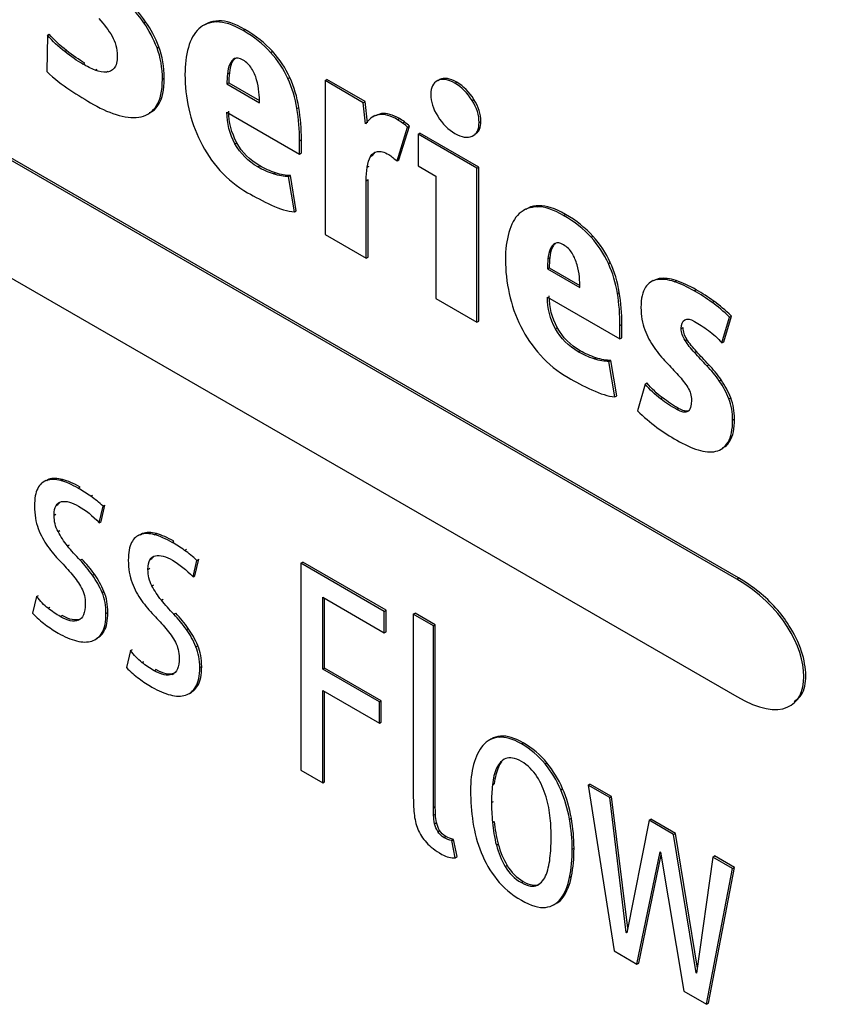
# Model space of a CAD drawing. Header units: inches. Extents: x 5.4 to 25.7, y 4.9 to 18.5.
# Tile 21 of 30: x 23.962 to 24.269, y 10.293 to 10.667. Entities that reach past the tile are written whole.
import ezdxf

# ---------------------------------------------------------------- set-up
doc = ezdxf.new("R2010")
doc.units = ezdxf.units.IN
doc.header["$LTSCALE"] = 2
doc.header["$MEASUREMENT"] = 0

msp = doc.modelspace()

# ---------------------------------------------------------------- linework, layer by layer
at = {"color": 7, "linetype": 'Continuous', "lineweight": 25}
for p, q in [((24.23465, 10.45429), (22.6865, 11.3478)), ((24.23536, 10.4547), (22.68721, 11.34821)), ((22.68651, 11.30309), (24.23465, 10.40958)), ((24.0093, 10.66578), (24.01, 10.66619)), ((24.03264, 10.66515), (24.03185, 10.66469)), ((24.03708, 10.66608), (24.03779, 10.66649)), ((23.97268, 10.66102), (23.97338, 10.66143)), ((24.04705, 10.66281), (24.04775, 10.66322)), ((23.97268, 10.66102), (23.97247, 10.64722)), ((23.97927, 10.6548), (23.97997, 10.65521)), ((24.01435, 10.6562), (24.01506, 10.6566)), ((24.05752, 10.65452), (24.05822, 10.65493)), ((23.98616, 10.65005), (23.98687, 10.65046)), ((24.04199, 10.64998), (24.0427, 10.65038)), ((23.99086, 10.64775), (23.99157, 10.64816)), ((23.99505, 10.64693), (23.99576, 10.64734)), ((24.04112, 10.64635), (24.04183, 10.64676)), ((24.0164, 10.64428), (24.01711, 10.64469)), ((24.04092, 10.64252), (24.04162, 10.64292)), ((24.04092, 10.64252), (24.05328, 10.63538)), ((24.04162, 10.64292), (24.05325, 10.63621)), ((24.0641, 10.64453), (24.06481, 10.64494)), ((24.0782, 10.64377), (24.07891, 10.64417)), ((24.0782, 10.64377), (24.07821, 10.58525)), ((24.09271, 10.63539), (24.0782, 10.64377)), ((24.09342, 10.6358), (24.07891, 10.64417)), ((24.12136, 10.644), (24.12057, 10.64355)), ((24.121, 10.64378), (24.12171, 10.64418)), ((24.12754, 10.64278), (24.12825, 10.64318)), ((24.09271, 10.63539), (24.09342, 10.6358)), ((24.09363, 10.62731), (24.09271, 10.63539)), ((24.09433, 10.62772), (24.09342, 10.6358)), ((24.13408, 10.63623), (24.13479, 10.63664)), ((24.01082, 10.63101), (24.01161, 10.63147)), ((24.0142, 10.63428), (24.01491, 10.63469)), ((24.04092, 10.63178), (24.0685, 10.61586)), ((24.06753, 10.63317), (24.06824, 10.63358)), ((24.09959, 10.63129), (24.09734, 10.63036)), ((24.09889, 10.63088), (24.09959, 10.63129)), ((24.09726, 10.63051), (24.09647, 10.63005)), ((24.10579, 10.62891), (24.10649, 10.62932)), ((24.10768, 10.62764), (24.10838, 10.62805)), ((24.13674, 10.62791), (24.13745, 10.62832)), ((24.10558, 10.61322), (24.10957, 10.62602)), ((24.10629, 10.61362), (24.11027, 10.62642)), ((24.10957, 10.62602), (24.11027, 10.62642)), ((24.11355, 10.62336), (24.11426, 10.62377)), ((24.13663, 10.61086), (24.11426, 10.62377)), ((24.04398, 10.61975), (24.04469, 10.62015)), ((24.0685, 10.62093), (24.06921, 10.62134)), ((24.0685, 10.61586), (24.0685, 10.62093)), ((24.06921, 10.61627), (24.06921, 10.62134)), ((24.11355, 10.62336), (24.11355, 10.61133)), ((24.13592, 10.61045), (24.11355, 10.62336)), ((24.13434, 10.62279), (24.13514, 10.62325)), ((24.0685, 10.61586), (24.06921, 10.61627)), ((24.09618, 10.61533), (24.09726, 10.61652)), ((24.09547, 10.61492), (24.09618, 10.61533)), ((24.10558, 10.61322), (24.10629, 10.61362)), ((24.05267, 10.61096), (24.05338, 10.61137)), ((24.05864, 10.60828), (24.05935, 10.60869)), ((24.09419, 10.61088), (24.0949, 10.61129)), ((24.11355, 10.61133), (24.12029, 10.60744)), ((24.13592, 10.61045), (24.13663, 10.61086)), ((24.13593, 10.55194), (24.13592, 10.61045)), ((24.13663, 10.55234), (24.13663, 10.61086)), ((24.06431, 10.60731), (24.06502, 10.60771)), ((24.06656, 10.59386), (24.06431, 10.60731)), ((24.06727, 10.59426), (24.06502, 10.60771)), ((24.09384, 10.60572), (24.09454, 10.60613)), ((24.09384, 10.57623), (24.09384, 10.60572)), ((24.09455, 10.57663), (24.09454, 10.60613)), ((24.12029, 10.60744), (24.1203, 10.56096)), ((24.06656, 10.59386), (24.06727, 10.59426)), ((24.15442, 10.59487), (24.15362, 10.59441)), ((24.15886, 10.5958), (24.15956, 10.59621)), ((24.16882, 10.59253), (24.16953, 10.59294)), ((24.07821, 10.58525), (24.09384, 10.57623)), ((24.17929, 10.58424), (24.18, 10.58465)), ((24.16376, 10.57969), (24.16447, 10.5801)), ((24.09384, 10.57623), (24.09455, 10.57663)), ((24.16289, 10.57607), (24.1636, 10.57647)), ((24.16269, 10.57223), (24.1634, 10.57264)), ((24.16269, 10.57223), (24.17505, 10.5651)), ((24.1634, 10.57264), (24.17503, 10.56593)), ((24.18588, 10.57425), (24.18658, 10.57465)), ((24.20286, 10.56774), (24.20206, 10.56728)), ((24.20518, 10.56852), (24.20291, 10.56763)), ((24.20447, 10.56812), (24.20518, 10.56852)), ((24.21096, 10.56732), (24.21166, 10.56773)), ((24.21847, 10.56387), (24.21917, 10.56428)), ((24.1203, 10.56096), (24.13593, 10.55194)), ((24.16269, 10.5615), (24.19027, 10.54558)), ((24.1893, 10.56289), (24.19001, 10.5633)), ((24.22526, 10.55948), (24.22597, 10.55989)), ((24.22899, 10.54411), (24.23195, 10.55385)), ((24.2297, 10.54452), (24.23266, 10.55426)), ((24.23195, 10.55385), (24.23266, 10.55426)), ((24.13593, 10.55194), (24.13663, 10.55234)), ((24.16576, 10.54946), (24.16646, 10.54987)), ((24.19027, 10.55065), (24.19098, 10.55106)), ((24.19027, 10.54558), (24.19027, 10.55065)), ((24.19098, 10.54599), (24.19098, 10.55106)), ((24.21356, 10.54948), (24.21427, 10.54989)), ((24.19027, 10.54558), (24.19098, 10.54599)), ((24.21499, 10.545), (24.2157, 10.54541)), ((24.22899, 10.54411), (24.2297, 10.54452)), ((24.17444, 10.54068), (24.17515, 10.54109)), ((24.18042, 10.538), (24.18112, 10.53841)), ((24.21862, 10.54037), (24.21933, 10.54077)), ((24.18609, 10.53702), (24.18679, 10.53743)), ((24.18834, 10.52357), (24.18609, 10.53702)), ((24.18904, 10.52398), (24.18679, 10.53743)), ((24.22332, 10.53536), (24.22403, 10.53576)), ((24.19978, 10.52842), (24.19691, 10.51827)), ((24.19978, 10.52842), (24.20048, 10.52882)), ((24.22802, 10.52957), (24.22873, 10.52998)), ((24.18834, 10.52357), (24.18904, 10.52398)), ((24.20565, 10.52284), (24.20636, 10.52325)), ((24.23165, 10.52276), (24.23235, 10.52317)), ((24.21183, 10.51875), (24.21254, 10.51915)), ((24.23308, 10.51474), (24.23378, 10.51515)), ((24.22852, 10.50355), (24.22931, 10.50401)), ((24.23134, 10.50636), (24.23205, 10.50677)), ((23.97208, 10.49172), (23.97128, 10.49126)), ((23.97319, 10.49221), (23.97215, 10.49159)), ((23.97248, 10.4918), (23.97319, 10.49221)), ((23.97775, 10.49172), (23.97845, 10.49212)), ((23.98444, 10.4888), (23.98514, 10.48921)), ((23.98919, 10.48576), (23.98989, 10.48617)), ((23.97601, 10.48222), (23.97672, 10.48263)), ((23.97672, 10.48263), (23.97756, 10.4835)), ((23.99241, 10.4757), (23.99383, 10.48196)), ((23.99311, 10.47611), (23.99454, 10.48237)), ((23.99383, 10.48196), (23.99454, 10.48237)), ((23.97524, 10.47853), (23.97595, 10.47894)), ((23.99241, 10.4757), (23.99311, 10.47611)), ((23.97673, 10.47231), (23.97743, 10.47272)), ((24.00773, 10.47115), (24.00693, 10.47069)), ((24.00884, 10.47163), (24.00781, 10.47102)), ((24.00814, 10.47123), (24.00884, 10.47163)), ((24.0134, 10.47114), (24.01411, 10.47155)), ((23.98035, 10.46686), (23.98106, 10.46727)), ((24.02009, 10.46822), (24.0208, 10.46863)), ((24.01237, 10.46205), (24.01322, 10.46292)), ((24.02484, 10.46519), (24.02555, 10.4656)), ((23.9851, 10.46146), (23.98581, 10.46186)), ((24.01166, 10.46164), (24.01237, 10.46205)), ((24.02806, 10.45513), (24.02949, 10.46138)), ((24.02877, 10.45554), (24.03019, 10.46179)), ((24.02949, 10.46138), (24.03019, 10.46179)), ((24.06902, 10.46027), (24.06973, 10.46068)), ((24.06902, 10.46027), (24.06903, 10.38158)), ((24.10069, 10.44199), (24.06902, 10.46027)), ((24.1014, 10.4424), (24.06973, 10.46068)), ((23.98985, 10.45571), (23.99056, 10.45612)), ((24.0109, 10.45796), (24.0116, 10.45837)), ((24.02806, 10.45513), (24.02877, 10.45554)), ((24.01238, 10.45173), (24.01309, 10.45214)), ((24.23465, 10.45429), (24.23536, 10.4547)), ((23.96861, 10.44768), (23.96931, 10.44809)), ((23.99348, 10.44913), (23.99419, 10.44954)), ((23.96861, 10.44768), (23.96708, 10.44125)), ((24.016, 10.44628), (24.01671, 10.44669)), ((24.0773, 10.41998), (24.0773, 10.44735)), ((24.0773, 10.44735), (24.10069, 10.43385)), ((24.07801, 10.42039), (24.07801, 10.44695)), ((23.97295, 10.44317), (23.97366, 10.44358)), ((23.9776, 10.44002), (23.9783, 10.44042)), ((23.99496, 10.4412), (23.99567, 10.44161)), ((24.02076, 10.44088), (24.02146, 10.44129)), ((24.10069, 10.44199), (24.1014, 10.4424)), ((24.10069, 10.43385), (24.10069, 10.44199)), ((24.1014, 10.43426), (24.1014, 10.4424)), ((24.11172, 10.44094), (24.11243, 10.44134)), ((24.11172, 10.44094), (24.11173, 10.37204)), ((24.11939, 10.43651), (24.11172, 10.44094)), ((24.12009, 10.43692), (24.11243, 10.44134)), ((23.98444, 10.4386), (23.98515, 10.43901)), ((24.11939, 10.43651), (24.12009, 10.43692)), ((24.11939, 10.36738), (24.11939, 10.43651)), ((24.1201, 10.36779), (24.12009, 10.43692)), ((23.99348, 10.43397), (23.99419, 10.43438)), ((24.02551, 10.43513), (24.02621, 10.43554)), ((24.10069, 10.43385), (24.1014, 10.43426)), ((23.99077, 10.43122), (23.99156, 10.43168)), ((24.00426, 10.4271), (24.00273, 10.42067)), ((24.00426, 10.4271), (24.00497, 10.42751)), ((24.02913, 10.42855), (24.02984, 10.42896)), ((24.0086, 10.42259), (24.00931, 10.423)), ((24.01325, 10.41944), (24.01396, 10.41985)), ((24.02009, 10.41802), (24.0208, 10.41843)), ((24.03062, 10.42062), (24.03132, 10.42103)), ((24.0773, 10.41998), (24.07801, 10.42039)), ((24.09886, 10.40754), (24.0773, 10.41998)), ((24.09956, 10.40795), (24.07801, 10.42039)), ((24.02642, 10.41064), (24.02721, 10.4111)), ((24.02914, 10.4134), (24.02984, 10.4138)), ((24.0773, 10.41196), (24.09886, 10.39952)), ((24.07731, 10.3768), (24.0773, 10.41196)), ((24.07801, 10.37721), (24.07801, 10.41155)), ((24.09886, 10.40754), (24.09956, 10.40795)), ((24.09886, 10.39952), (24.09886, 10.40754)), ((24.09956, 10.39993), (24.09956, 10.40795)), ((24.09886, 10.39952), (24.09956, 10.39993)), ((24.14118, 10.39336), (24.14039, 10.3929)), ((24.14422, 10.39411), (24.14492, 10.39451)), ((24.1528, 10.39163), (24.1535, 10.39204)), ((24.16179, 10.38402), (24.16249, 10.38443)), ((24.06903, 10.38158), (24.07731, 10.3768)), ((24.1434, 10.38237), (24.1441, 10.38278)), ((24.07731, 10.3768), (24.07801, 10.37721)), ((24.14182, 10.37609), (24.14252, 10.37649)), ((24.16776, 10.37414), (24.16847, 10.37455)), ((24.17813, 10.37595), (24.17884, 10.37635)), ((24.17813, 10.37595), (24.18805, 10.31289)), ((24.18641, 10.37117), (24.17813, 10.37595)), ((24.18711, 10.37158), (24.17884, 10.37635)), ((24.14146, 10.36927), (24.14217, 10.36968)), ((24.18641, 10.37117), (24.18711, 10.37158)), ((24.19265, 10.31991), (24.18641, 10.37117)), ((24.1932, 10.32156), (24.18711, 10.37158)), ((24.11939, 10.36738), (24.1201, 10.36779)), ((24.11944, 10.36446), (24.12015, 10.36487)), ((24.11985, 10.36127), (24.12056, 10.36168)), ((24.14182, 10.36175), (24.14252, 10.36216)), ((24.17108, 10.36303), (24.17179, 10.36343)), ((24.20132, 10.36256), (24.19285, 10.31979)), ((24.20132, 10.36256), (24.20203, 10.36297)), ((24.21062, 10.3572), (24.20132, 10.36256)), ((24.21133, 10.3576), (24.20203, 10.36297)), ((24.12103, 10.35829), (24.12174, 10.3587)), ((24.12338, 10.35599), (24.12409, 10.3564)), ((24.12634, 10.35487), (24.12705, 10.35528)), ((24.12767, 10.34833), (24.12634, 10.35487)), ((24.12838, 10.34874), (24.12705, 10.35528)), ((24.21062, 10.3572), (24.21133, 10.3576)), ((24.21921, 10.30458), (24.21062, 10.3572)), ((24.21968, 10.30641), (24.21133, 10.3576)), ((24.1433, 10.35311), (24.14401, 10.35352)), ((24.17211, 10.35158), (24.17281, 10.35199)), ((24.19673, 10.30788), (24.20551, 10.35059)), ((24.20551, 10.35059), (24.20572, 10.35047)), ((24.20572, 10.35047), (24.21451, 10.29762)), ((24.12767, 10.34833), (24.12838, 10.34874)), ((24.19744, 10.30829), (24.20589, 10.34941)), ((24.22553, 10.34859), (24.21941, 10.30446)), ((24.22553, 10.34859), (24.22624, 10.349)), ((24.23309, 10.34423), (24.22553, 10.34859)), ((24.2338, 10.34463), (24.22624, 10.349)), ((24.14667, 10.34497), (24.14738, 10.34538)), ((24.22319, 10.29261), (24.23309, 10.34423)), ((24.2239, 10.29302), (24.2338, 10.34463)), ((24.23309, 10.34423), (24.2338, 10.34463)), ((24.1528, 10.3389), (24.15351, 10.3393)), ((24.17114, 10.34088), (24.17185, 10.34128)), ((24.15888, 10.33792), (24.15959, 10.33833)), ((24.16792, 10.33294), (24.16863, 10.33335)), ((24.16517, 10.33048), (24.16597, 10.33094)), ((24.19265, 10.31991), (24.1929, 10.32006)), ((24.19285, 10.31979), (24.19265, 10.31991)), ((24.18805, 10.31289), (24.19673, 10.30788)), ((24.19673, 10.30788), (24.19744, 10.30829)), ((24.21921, 10.30458), (24.21945, 10.30472)), ((24.21941, 10.30446), (24.21921, 10.30458)), ((24.21451, 10.29762), (24.22319, 10.29261)), ((24.22319, 10.29261), (24.2239, 10.29302))]:
    msp.add_line(p, q, dxfattribs=at)
for points in [[(24.0093, 10.66578), (24.00729, 10.66863), (24.00509, 10.67127), (24.00271, 10.67371)], [(24.01, 10.66619), (24.008, 10.66904), (24.0058, 10.67168), (24.00342, 10.67412)], [(23.99229, 10.66734), (23.99426, 10.66513), (23.99592, 10.66292), (23.99725, 10.6607)], [(24.01435, 10.6562), (24.01299, 10.65973), (24.01131, 10.66293), (24.0093, 10.66578)], [(24.01506, 10.6566), (24.0137, 10.66014), (24.01202, 10.66334), (24.01, 10.66619)], [(24.03708, 10.66608), (24.03432, 10.66602), (24.03205, 10.66516), (24.03024, 10.66349)], [(24.04705, 10.66281), (24.04316, 10.66505), (24.03984, 10.66614), (24.03708, 10.66608)], [(24.04775, 10.66322), (24.04387, 10.66546), (24.04055, 10.66655), (24.03779, 10.66649)], [(23.97997, 10.65521), (23.97755, 10.65711), (23.97536, 10.65919), (23.97338, 10.66143)], [(24.03024, 10.66349), (24.02843, 10.66181), (24.02711, 10.65943), (24.02625, 10.65635)], [(24.05752, 10.65452), (24.05476, 10.65761), (24.05127, 10.66037), (24.04705, 10.66281)], [(24.05822, 10.65493), (24.05546, 10.65802), (24.05197, 10.66078), (24.04775, 10.66322)], [(23.97927, 10.6548), (23.97685, 10.65671), (23.97465, 10.65878), (23.97268, 10.66102)], [(23.99725, 10.6607), (23.99857, 10.65848), (23.99924, 10.65599), (23.99924, 10.65324)], [(23.98616, 10.65005), (23.98398, 10.65131), (23.98169, 10.65289), (23.97927, 10.6548)], [(23.98687, 10.65046), (23.98469, 10.65172), (23.98239, 10.6533), (23.97997, 10.65521)], [(24.0164, 10.64428), (24.0164, 10.64868), (24.01572, 10.65266), (24.01435, 10.6562)], [(24.01711, 10.64469), (24.01711, 10.64909), (24.01642, 10.65306), (24.01506, 10.6566)], [(24.02625, 10.65635), (24.0254, 10.65326), (24.02498, 10.64983), (24.02498, 10.64605)], [(24.0641, 10.64453), (24.06247, 10.64811), (24.06027, 10.65144), (24.05752, 10.65452)], [(24.06481, 10.64494), (24.06318, 10.64852), (24.06098, 10.65184), (24.05822, 10.65493)], [(23.99086, 10.64775), (23.98929, 10.64838), (23.98773, 10.64915), (23.98616, 10.65005)], [(23.99924, 10.65324), (23.99924, 10.65104), (23.99885, 10.64945), (23.99806, 10.64849)], [(24.04199, 10.64998), (24.04154, 10.64894), (24.04126, 10.64773), (24.04112, 10.64635)], [(24.0427, 10.65038), (24.04225, 10.64935), (24.04196, 10.64814), (24.04183, 10.64676)], [(24.04383, 10.65216), (24.04304, 10.65175), (24.04243, 10.65102), (24.04199, 10.64998)], [(24.04705, 10.6516), (24.04568, 10.65239), (24.04461, 10.65257), (24.04383, 10.65216)], [(24.05031, 10.64842), (24.0495, 10.64975), (24.04841, 10.65082), (24.04705, 10.6516)], [(23.97247, 10.64722), (23.97533, 10.64454), (23.97826, 10.64222), (23.98126, 10.64026)], [(23.99505, 10.64693), (23.99382, 10.64685), (23.99243, 10.64712), (23.99086, 10.64775)], [(23.99806, 10.64849), (23.99728, 10.64753), (23.99627, 10.64701), (23.99505, 10.64693)], [(24.04112, 10.64635), (24.04098, 10.64497), (24.04092, 10.6437), (24.04092, 10.64252)], [(24.04183, 10.64676), (24.04169, 10.64538), (24.04162, 10.6441), (24.04162, 10.64292)], [(24.0522, 10.64408), (24.05176, 10.64563), (24.05113, 10.64708), (24.05031, 10.64842)], [(24.0142, 10.63428), (24.01567, 10.63654), (24.0164, 10.63987), (24.0164, 10.64428)], [(24.01491, 10.63469), (24.01638, 10.63695), (24.01711, 10.64028), (24.01711, 10.64469)], [(24.02498, 10.64605), (24.02498, 10.64172), (24.02546, 10.6374), (24.02641, 10.63307)], [(24.05307, 10.63945), (24.05294, 10.64099), (24.05265, 10.64253), (24.0522, 10.64408)], [(24.06753, 10.63317), (24.06688, 10.63717), (24.06574, 10.64095), (24.0641, 10.64453)], [(24.06824, 10.63358), (24.06759, 10.63757), (24.06645, 10.64136), (24.06481, 10.64494)], [(24.121, 10.64378), (24.11924, 10.64295), (24.11835, 10.6412), (24.11835, 10.63853)], [(24.12754, 10.64278), (24.12495, 10.64427), (24.12277, 10.6446), (24.121, 10.64378)], [(24.12825, 10.64318), (24.12566, 10.64468), (24.12348, 10.64501), (24.12171, 10.64418)], [(24.13408, 10.63623), (24.13231, 10.6391), (24.13013, 10.64128), (24.12754, 10.64278)], [(24.13479, 10.63664), (24.13302, 10.63951), (24.13084, 10.64169), (24.12825, 10.64318)], [(23.98126, 10.64026), (23.98426, 10.63829), (23.98725, 10.63644), (23.99025, 10.63471)], [(24.05328, 10.63538), (24.05328, 10.63656), (24.05321, 10.63792), (24.05307, 10.63945)], [(24.11835, 10.63853), (24.11835, 10.63585), (24.11924, 10.63308), (24.121, 10.63021)], [(24.13674, 10.62791), (24.13674, 10.63059), (24.13585, 10.63336), (24.13408, 10.63623)], [(24.13745, 10.62832), (24.13745, 10.63099), (24.13656, 10.63377), (24.13479, 10.63664)], [(23.99025, 10.63471), (23.99359, 10.63279), (23.99682, 10.63139), (23.99996, 10.63053)], [(24.00833, 10.63006), (24.01078, 10.63061), (24.01274, 10.63202), (24.0142, 10.63428)], [(24.02641, 10.63307), (24.02736, 10.62875), (24.02883, 10.6246), (24.03081, 10.62063)], [(24.04398, 10.61975), (24.04194, 10.62344), (24.04092, 10.62745), (24.04092, 10.63178)], [(24.04469, 10.62015), (24.04265, 10.62385), (24.04163, 10.62786), (24.04163, 10.63219)], [(24.0685, 10.62093), (24.0685, 10.6251), (24.06817, 10.62918), (24.06753, 10.63317)], [(24.06921, 10.62134), (24.06921, 10.62551), (24.06888, 10.62959), (24.06824, 10.63358)], [(24.10649, 10.62932), (24.10383, 10.63085), (24.10154, 10.63151), (24.09959, 10.63129)], [(23.99996, 10.63053), (24.00309, 10.62967), (24.00588, 10.62951), (24.00833, 10.63006)], [(24.09889, 10.63088), (24.09695, 10.63066), (24.09519, 10.62947), (24.09363, 10.62731)], [(24.10579, 10.62891), (24.10313, 10.63044), (24.10083, 10.6311), (24.09889, 10.63088)], [(24.10768, 10.62764), (24.10689, 10.62821), (24.10626, 10.62863), (24.10579, 10.62891)], [(24.10838, 10.62805), (24.1076, 10.62862), (24.10697, 10.62904), (24.10649, 10.62932)], [(24.10957, 10.62602), (24.10909, 10.62653), (24.10846, 10.62707), (24.10768, 10.62764)], [(24.11027, 10.62642), (24.10979, 10.62694), (24.10917, 10.62748), (24.10838, 10.62805)], [(24.121, 10.63021), (24.12278, 10.62734), (24.12496, 10.62516), (24.12754, 10.62366)], [(24.13408, 10.62266), (24.13585, 10.62349), (24.13674, 10.62524), (24.13674, 10.62791)], [(24.12754, 10.62366), (24.13013, 10.62217), (24.13231, 10.62184), (24.13408, 10.62266)], [(24.03081, 10.62063), (24.03278, 10.61666), (24.03527, 10.613), (24.03826, 10.60966)], [(24.05338, 10.61137), (24.04963, 10.61353), (24.04673, 10.61646), (24.04469, 10.62015)], [(24.05267, 10.61096), (24.04892, 10.61312), (24.04603, 10.61605), (24.04398, 10.61975)], [(24.09547, 10.61492), (24.09608, 10.61599), (24.09695, 10.61663), (24.09807, 10.61684)], [(24.09807, 10.61684), (24.0992, 10.61706), (24.10064, 10.61665), (24.10242, 10.61563)], [(24.09419, 10.61088), (24.09443, 10.61251), (24.09486, 10.61386), (24.09547, 10.61492)], [(24.10242, 10.61563), (24.10296, 10.61532), (24.10349, 10.61496), (24.104, 10.61454)], [(24.104, 10.61454), (24.10451, 10.61413), (24.10504, 10.61369), (24.10558, 10.61322)], [(24.03826, 10.60966), (24.04126, 10.60632), (24.04477, 10.60348), (24.04879, 10.60117)], [(24.05864, 10.60828), (24.05657, 10.60896), (24.05457, 10.60986), (24.05267, 10.61096)], [(24.05935, 10.60869), (24.05727, 10.60937), (24.05528, 10.61027), (24.05338, 10.61137)], [(24.06502, 10.60771), (24.06332, 10.60767), (24.06143, 10.608), (24.05935, 10.60869)], [(24.09384, 10.60572), (24.09384, 10.60753), (24.09395, 10.60925), (24.09419, 10.61088)], [(24.06431, 10.60731), (24.06261, 10.60727), (24.06072, 10.60759), (24.05864, 10.60828)], [(24.04879, 10.60117), (24.05158, 10.59955), (24.05459, 10.59799), (24.05783, 10.59648)], [(24.05783, 10.59648), (24.06106, 10.59497), (24.06398, 10.59409), (24.06656, 10.59386)], [(24.15886, 10.5958), (24.1561, 10.59574), (24.15382, 10.59487), (24.15201, 10.5932)], [(24.16882, 10.59253), (24.16493, 10.59477), (24.16162, 10.59586), (24.15886, 10.5958)], [(24.16953, 10.59294), (24.16564, 10.59518), (24.16232, 10.59627), (24.15956, 10.59621)], [(24.15201, 10.5932), (24.15021, 10.59153), (24.14888, 10.58915), (24.14803, 10.58607)], [(24.17929, 10.58424), (24.17653, 10.58733), (24.17304, 10.59009), (24.16882, 10.59253)], [(24.18, 10.58465), (24.17724, 10.58774), (24.17375, 10.5905), (24.16953, 10.59294)], [(24.14803, 10.58607), (24.14718, 10.58298), (24.14675, 10.57955), (24.14675, 10.57577)], [(24.18588, 10.57425), (24.18424, 10.57783), (24.18205, 10.58115), (24.17929, 10.58424)], [(24.18658, 10.57465), (24.18495, 10.57823), (24.18276, 10.58156), (24.18, 10.58465)], [(24.16376, 10.57969), (24.16332, 10.57866), (24.16303, 10.57745), (24.16289, 10.57607)], [(24.16447, 10.5801), (24.16402, 10.57906), (24.16374, 10.57785), (24.1636, 10.57647)], [(24.1656, 10.58188), (24.16482, 10.58147), (24.1642, 10.58074), (24.16376, 10.57969)], [(24.16882, 10.58132), (24.16746, 10.58211), (24.16638, 10.58229), (24.1656, 10.58188)], [(24.17209, 10.57814), (24.17127, 10.57947), (24.17018, 10.58054), (24.16882, 10.58132)], [(24.14675, 10.57577), (24.14675, 10.57144), (24.14723, 10.56712), (24.14819, 10.56279)], [(24.16289, 10.57607), (24.16276, 10.57469), (24.16269, 10.57341), (24.16269, 10.57223)], [(24.1636, 10.57647), (24.16346, 10.5751), (24.1634, 10.57382), (24.1634, 10.57264)], [(24.17398, 10.5738), (24.17354, 10.57535), (24.1729, 10.5768), (24.17209, 10.57814)], [(24.17485, 10.56917), (24.17471, 10.5707), (24.17442, 10.57225), (24.17398, 10.5738)], [(24.1893, 10.56289), (24.18865, 10.56688), (24.18751, 10.57067), (24.18588, 10.57425)], [(24.19001, 10.5633), (24.18936, 10.56729), (24.18822, 10.57108), (24.18658, 10.57465)], [(24.17505, 10.5651), (24.17505, 10.56628), (24.17498, 10.56764), (24.17485, 10.56917)], [(24.20447, 10.56812), (24.20256, 10.56784), (24.20105, 10.56687), (24.19992, 10.5652)], [(24.21096, 10.56732), (24.20854, 10.56813), (24.20638, 10.56839), (24.20447, 10.56812)], [(24.21166, 10.56773), (24.20924, 10.56854), (24.20708, 10.5688), (24.20518, 10.56852)], [(24.21917, 10.56428), (24.21658, 10.56578), (24.21408, 10.56693), (24.21166, 10.56773)], [(24.19992, 10.5652), (24.1988, 10.56352), (24.19824, 10.56096), (24.19824, 10.5575)], [(24.21847, 10.56387), (24.21588, 10.56537), (24.21337, 10.56652), (24.21096, 10.56732)], [(24.22526, 10.55948), (24.22311, 10.56103), (24.22085, 10.5625), (24.21847, 10.56387)], [(24.22597, 10.55989), (24.22382, 10.56144), (24.22156, 10.56291), (24.21917, 10.56428)], [(24.14819, 10.56279), (24.14914, 10.55847), (24.1506, 10.55432), (24.15258, 10.55035)], [(24.16576, 10.54946), (24.16371, 10.55316), (24.16269, 10.55717), (24.16269, 10.5615)], [(24.16646, 10.54987), (24.16442, 10.55357), (24.1634, 10.55758), (24.1634, 10.56191)], [(24.19027, 10.55065), (24.19027, 10.55482), (24.18995, 10.5589), (24.1893, 10.56289)], [(24.19098, 10.55106), (24.19098, 10.55523), (24.19065, 10.55931), (24.19001, 10.5633)], [(24.19824, 10.5575), (24.19824, 10.55435), (24.19872, 10.55154), (24.19967, 10.54906)], [(24.23195, 10.55385), (24.22963, 10.55605), (24.2274, 10.55793), (24.22526, 10.55948)], [(24.23266, 10.55426), (24.23034, 10.55646), (24.22811, 10.55834), (24.22597, 10.55989)], [(24.21356, 10.54948), (24.21356, 10.55121), (24.21402, 10.55232), (24.21494, 10.55281)], [(24.21494, 10.55281), (24.21586, 10.5533), (24.21707, 10.55312), (24.21857, 10.55225)], [(24.15258, 10.55035), (24.15455, 10.54638), (24.15704, 10.54272), (24.16004, 10.53938)], [(24.17444, 10.54068), (24.17069, 10.54284), (24.1678, 10.54577), (24.16576, 10.54946)], [(24.17515, 10.54109), (24.1714, 10.54325), (24.16851, 10.54618), (24.16646, 10.54987)], [(24.19967, 10.54906), (24.20062, 10.54659), (24.20182, 10.54432), (24.20325, 10.54228)], [(24.21499, 10.545), (24.21404, 10.54649), (24.21356, 10.54798), (24.21356, 10.54948)], [(24.2157, 10.54541), (24.21475, 10.5469), (24.21427, 10.54839), (24.21427, 10.54989)], [(24.21857, 10.55225), (24.22027, 10.55127), (24.22204, 10.55011), (24.22388, 10.54877)], [(24.21933, 10.54077), (24.21786, 10.54237), (24.21665, 10.54391), (24.2157, 10.54541)], [(24.22388, 10.54877), (24.22572, 10.54744), (24.22742, 10.54589), (24.22899, 10.54411)], [(24.20325, 10.54228), (24.20468, 10.54023), (24.20621, 10.53837), (24.20784, 10.53668)], [(24.21862, 10.54037), (24.21716, 10.54196), (24.21595, 10.5435), (24.21499, 10.545)], [(24.16004, 10.53938), (24.16303, 10.53603), (24.16654, 10.5332), (24.17056, 10.53088)], [(24.18042, 10.538), (24.17834, 10.53868), (24.17635, 10.53958), (24.17444, 10.54068)], [(24.18112, 10.53841), (24.17905, 10.53909), (24.17705, 10.53999), (24.17515, 10.54109)], [(24.18609, 10.53702), (24.18438, 10.53699), (24.18249, 10.53731), (24.18042, 10.538)], [(24.18679, 10.53743), (24.18509, 10.53739), (24.1832, 10.53772), (24.18112, 10.53841)], [(24.22332, 10.53536), (24.22165, 10.5371), (24.22009, 10.53877), (24.21862, 10.54037)], [(24.22403, 10.53576), (24.22236, 10.53751), (24.22079, 10.53918), (24.21933, 10.54077)], [(24.20784, 10.53668), (24.20948, 10.53499), (24.21101, 10.53335), (24.21244, 10.53178)], [(24.22802, 10.52957), (24.22656, 10.53168), (24.22499, 10.5336), (24.22332, 10.53536)], [(24.22873, 10.52998), (24.22726, 10.53209), (24.2257, 10.53401), (24.22403, 10.53576)], [(24.17056, 10.53088), (24.17335, 10.52927), (24.17637, 10.52771), (24.1796, 10.5262)], [(24.21244, 10.53178), (24.21387, 10.53021), (24.21506, 10.52866), (24.21602, 10.52712)], [(24.20565, 10.52284), (24.20357, 10.5244), (24.20161, 10.52625), (24.19978, 10.52842)], [(24.20636, 10.52325), (24.20428, 10.52481), (24.20232, 10.52666), (24.20048, 10.52882)], [(24.21602, 10.52712), (24.21697, 10.52559), (24.21745, 10.524), (24.21745, 10.52234)], [(24.23165, 10.52276), (24.23069, 10.5252), (24.22949, 10.52747), (24.22802, 10.52957)], [(24.23235, 10.52317), (24.2314, 10.52561), (24.23019, 10.52788), (24.22873, 10.52998)], [(24.1796, 10.5262), (24.18284, 10.52468), (24.18575, 10.52381), (24.18834, 10.52357)], [(24.21183, 10.51875), (24.20979, 10.51992), (24.20773, 10.52129), (24.20565, 10.52284)], [(24.21254, 10.51915), (24.21049, 10.52033), (24.20843, 10.5217), (24.20636, 10.52325)], [(24.23308, 10.51474), (24.23308, 10.51765), (24.2326, 10.52032), (24.23165, 10.52276)], [(24.23378, 10.51515), (24.23378, 10.51806), (24.23331, 10.52073), (24.23235, 10.52317)], [(24.21745, 10.52234), (24.21745, 10.51778), (24.21557, 10.51658), (24.21183, 10.51875)], [(24.19691, 10.51827), (24.1993, 10.51587), (24.20175, 10.51377), (24.20427, 10.51196)], [(24.23205, 10.50677), (24.23321, 10.50866), (24.23378, 10.51145), (24.23378, 10.51515)], [(24.20427, 10.51196), (24.20679, 10.51015), (24.20931, 10.50852), (24.21183, 10.50706)], [(24.23134, 10.50636), (24.2325, 10.50825), (24.23308, 10.51104), (24.23308, 10.51474)], [(24.21183, 10.50706), (24.21469, 10.50541), (24.2174, 10.50419), (24.21995, 10.50338)], [(24.2267, 10.50285), (24.22864, 10.5033), (24.23019, 10.50448), (24.23134, 10.50636)], [(24.21995, 10.50338), (24.22251, 10.50257), (24.22475, 10.5024), (24.2267, 10.50285)], [(23.97845, 10.49212), (23.97644, 10.49266), (23.97469, 10.49269), (23.97319, 10.49221)], [(23.97248, 10.4918), (23.97098, 10.49133), (23.96983, 10.49031), (23.96901, 10.48874)], [(23.97775, 10.49172), (23.97574, 10.49225), (23.97398, 10.49228), (23.97248, 10.4918)], [(23.98444, 10.4888), (23.98199, 10.49021), (23.97975, 10.49119), (23.97775, 10.49172)], [(23.98514, 10.48921), (23.98269, 10.49062), (23.98046, 10.4916), (23.97845, 10.49212)], [(23.96901, 10.48874), (23.96819, 10.48716), (23.96778, 10.48492), (23.96779, 10.48201)], [(23.98919, 10.48576), (23.98759, 10.48689), (23.986, 10.48789), (23.98444, 10.4888)], [(23.99383, 10.48196), (23.99234, 10.48338), (23.99079, 10.48464), (23.98919, 10.48576)], [(23.96779, 10.48201), (23.96779, 10.47879), (23.96826, 10.47593), (23.96922, 10.47346)], [(23.97524, 10.47853), (23.97524, 10.48019), (23.9755, 10.48142), (23.97601, 10.48222)], [(23.97601, 10.48222), (23.97652, 10.48302), (23.97722, 10.48353), (23.9781, 10.48372)], [(23.9781, 10.48372), (23.97899, 10.48392), (23.97997, 10.48387), (23.98107, 10.48355)], [(23.98107, 10.48355), (23.98215, 10.48323), (23.98331, 10.48272), (23.98454, 10.48202)], [(23.98454, 10.48202), (23.9872, 10.48048), (23.98982, 10.47838), (23.99241, 10.4757)], [(23.97673, 10.47231), (23.97574, 10.47418), (23.97524, 10.47625), (23.97524, 10.47853)], [(23.96922, 10.47346), (23.97017, 10.47098), (23.97136, 10.46874), (23.97279, 10.46674)], [(23.98035, 10.46686), (23.97892, 10.46863), (23.97771, 10.47044), (23.97673, 10.47231)], [(24.00814, 10.47123), (24.00664, 10.47076), (24.00548, 10.46973), (24.00466, 10.46816)], [(24.0134, 10.47114), (24.01139, 10.47167), (24.00963, 10.4717), (24.00814, 10.47123)], [(24.01411, 10.47155), (24.0121, 10.47208), (24.01034, 10.47211), (24.00884, 10.47163)], [(24.02009, 10.46822), (24.01764, 10.46964), (24.01541, 10.47061), (24.0134, 10.47114)], [(24.0208, 10.46863), (24.01835, 10.47004), (24.01611, 10.47102), (24.01411, 10.47155)], [(23.97279, 10.46674), (23.97422, 10.46473), (23.97577, 10.46287), (23.97744, 10.46116)], [(23.9851, 10.46146), (23.98337, 10.46329), (23.98178, 10.46508), (23.98035, 10.46686)], [(24.00466, 10.46816), (24.00385, 10.46659), (24.00344, 10.46435), (24.00344, 10.46143)], [(24.02484, 10.46519), (24.02324, 10.46631), (24.02166, 10.46732), (24.02009, 10.46822)], [(24.01166, 10.46164), (24.01217, 10.46245), (24.01287, 10.46295), (24.01376, 10.46315)], [(24.01376, 10.46315), (24.01464, 10.46334), (24.01563, 10.46329), (24.01672, 10.46297)], [(24.01672, 10.46297), (24.01781, 10.46266), (24.01897, 10.46215), (24.02019, 10.46144)], [(24.02949, 10.46138), (24.02799, 10.4628), (24.02644, 10.46407), (24.02484, 10.46519)], [(23.97744, 10.46116), (23.97911, 10.45945), (23.98066, 10.45775), (23.98209, 10.45606)], [(23.98985, 10.45571), (23.98842, 10.45771), (23.98684, 10.45963), (23.9851, 10.46146)], [(23.99056, 10.45612), (23.98913, 10.45812), (23.98755, 10.46004), (23.98581, 10.46186)], [(24.00344, 10.46143), (24.00344, 10.45821), (24.00392, 10.45536), (24.00487, 10.45288)], [(24.0109, 10.45796), (24.0109, 10.45961), (24.01115, 10.46084), (24.01166, 10.46164)], [(24.02019, 10.46144), (24.02285, 10.45991), (24.02547, 10.4578), (24.02806, 10.45513)], [(23.98209, 10.45606), (23.98352, 10.45437), (23.98471, 10.45264), (23.98567, 10.45087)], [(23.99348, 10.44913), (23.99249, 10.45151), (23.99128, 10.4537), (23.98985, 10.45571)], [(23.99419, 10.44954), (23.9932, 10.45192), (23.99199, 10.45411), (23.99056, 10.45612)], [(24.01238, 10.45173), (24.01139, 10.4536), (24.0109, 10.45568), (24.0109, 10.45796)], [(24.00487, 10.45288), (24.00582, 10.4504), (24.00701, 10.44816), (24.00844, 10.44616)], [(24.016, 10.44628), (24.01457, 10.44805), (24.01337, 10.44986), (24.01238, 10.45173)], [(24.23465, 10.40958), (24.26867, 10.38995), (24.26867, 10.43466), (24.23465, 10.45429)], [(23.98567, 10.45087), (23.98662, 10.4491), (23.9871, 10.44711), (23.9871, 10.44491)], [(23.99496, 10.4412), (23.99496, 10.44411), (23.99447, 10.44675), (23.99348, 10.44913)], [(23.99567, 10.44161), (23.99567, 10.44452), (23.99518, 10.44716), (23.99419, 10.44954)], [(23.97295, 10.44317), (23.97142, 10.44437), (23.96997, 10.44587), (23.96861, 10.44768)], [(23.9871, 10.44491), (23.9871, 10.44137), (23.98621, 10.43927), (23.98444, 10.4386)], [(24.00844, 10.44616), (24.00988, 10.44415), (24.01143, 10.44229), (24.01309, 10.44059)], [(24.02076, 10.44088), (24.01902, 10.44271), (24.01744, 10.44451), (24.016, 10.44628)], [(23.96708, 10.44125), (23.96864, 10.43964), (23.97024, 10.43822), (23.97188, 10.437)], [(23.9776, 10.44002), (23.97603, 10.44092), (23.97448, 10.44197), (23.97295, 10.44317)], [(23.98515, 10.43901), (23.98338, 10.43834), (23.9811, 10.43881), (23.9783, 10.44042)], [(23.99348, 10.43397), (23.99447, 10.43564), (23.99496, 10.43805), (23.99496, 10.4412)], [(23.99419, 10.43438), (23.99518, 10.43605), (23.99567, 10.43846), (23.99567, 10.44161)], [(24.01309, 10.44059), (24.01476, 10.43887), (24.01631, 10.43717), (24.01774, 10.43548)], [(24.02551, 10.43513), (24.02408, 10.43714), (24.02249, 10.43905), (24.02076, 10.44088)], [(24.02621, 10.43554), (24.02478, 10.43754), (24.0232, 10.43946), (24.02146, 10.44129)], [(23.97188, 10.437), (23.97351, 10.43578), (23.97515, 10.4347), (23.97678, 10.43376)], [(23.98444, 10.4386), (23.98267, 10.43793), (23.98039, 10.4384), (23.9776, 10.44002)], [(23.97678, 10.43376), (23.97923, 10.43234), (23.98156, 10.43135), (23.98378, 10.43078)], [(23.98955, 10.4307), (23.99118, 10.43121), (23.9925, 10.4323), (23.99348, 10.43397)], [(24.01774, 10.43548), (24.01917, 10.43379), (24.02036, 10.43206), (24.02132, 10.43029)], [(24.02913, 10.42855), (24.02815, 10.43093), (24.02694, 10.43313), (24.02551, 10.43513)], [(24.02984, 10.42896), (24.02885, 10.43134), (24.02764, 10.43354), (24.02621, 10.43554)], [(23.98378, 10.43078), (23.98599, 10.43021), (23.98791, 10.43019), (23.98955, 10.4307)], [(24.02132, 10.43029), (24.02227, 10.42852), (24.02275, 10.42654), (24.02275, 10.42434)], [(24.0086, 10.42259), (24.00707, 10.42379), (24.00562, 10.42529), (24.00426, 10.4271)], [(24.03062, 10.42062), (24.03062, 10.42353), (24.03012, 10.42617), (24.02913, 10.42855)], [(24.03132, 10.42103), (24.03132, 10.42394), (24.03083, 10.42658), (24.02984, 10.42896)], [(24.01325, 10.41944), (24.01168, 10.42034), (24.01013, 10.42139), (24.0086, 10.42259)], [(24.02275, 10.42434), (24.02275, 10.4208), (24.02187, 10.41869), (24.02009, 10.41802)], [(24.00273, 10.42067), (24.00429, 10.41906), (24.00589, 10.41765), (24.00753, 10.41643)], [(24.02009, 10.41802), (24.01832, 10.41735), (24.01604, 10.41783), (24.01325, 10.41944)], [(24.0208, 10.41843), (24.01903, 10.41776), (24.01675, 10.41823), (24.01396, 10.41985)], [(24.02914, 10.4134), (24.03012, 10.41507), (24.03062, 10.41748), (24.03062, 10.42062)], [(24.02984, 10.4138), (24.03083, 10.41548), (24.03132, 10.41788), (24.03132, 10.42103)], [(24.00753, 10.41643), (24.00916, 10.41521), (24.0108, 10.41413), (24.01243, 10.41318)], [(24.01243, 10.41318), (24.01489, 10.41177), (24.01722, 10.41078), (24.01943, 10.41021)], [(24.0252, 10.41012), (24.02684, 10.41063), (24.02815, 10.41172), (24.02914, 10.4134)], [(24.01943, 10.41021), (24.02164, 10.40964), (24.02357, 10.40961), (24.0252, 10.41012)], [(24.14422, 10.39411), (24.14176, 10.39387), (24.13975, 10.39285), (24.13819, 10.39104)], [(24.1528, 10.39163), (24.14953, 10.39352), (24.14667, 10.39434), (24.14422, 10.39411)], [(24.1535, 10.39204), (24.15023, 10.39392), (24.14737, 10.39475), (24.14492, 10.39451)], [(24.16179, 10.38402), (24.15933, 10.38705), (24.15634, 10.38958), (24.1528, 10.39163)], [(24.16249, 10.38443), (24.16004, 10.38746), (24.15705, 10.38999), (24.1535, 10.39204)], [(24.13819, 10.39104), (24.13662, 10.38923), (24.13545, 10.38682), (24.13466, 10.38381)], [(24.14687, 10.38603), (24.14537, 10.38536), (24.14422, 10.38414), (24.1434, 10.38237)], [(24.1528, 10.38491), (24.15034, 10.38632), (24.14837, 10.38669), (24.14687, 10.38603)], [(24.15872, 10.37919), (24.15722, 10.38158), (24.15525, 10.38349), (24.1528, 10.38491)], [(24.16847, 10.37455), (24.16694, 10.37811), (24.16494, 10.3814), (24.16249, 10.38443)], [(24.13466, 10.38381), (24.13388, 10.3808), (24.13349, 10.37749), (24.13349, 10.37387)], [(24.1434, 10.38237), (24.14258, 10.3806), (24.14205, 10.3785), (24.14182, 10.37609)], [(24.1441, 10.38278), (24.14329, 10.38101), (24.14276, 10.37891), (24.14252, 10.37649)], [(24.16776, 10.37414), (24.16623, 10.3777), (24.16424, 10.381), (24.16179, 10.38402)], [(24.1622, 10.37152), (24.16138, 10.37423), (24.16022, 10.37679), (24.15872, 10.37919)], [(24.13349, 10.37387), (24.13349, 10.36986), (24.1338, 10.36585), (24.13441, 10.36184)], [(24.14182, 10.37609), (24.14158, 10.37366), (24.14146, 10.3714), (24.14146, 10.36927)], [(24.17108, 10.36303), (24.1704, 10.36688), (24.16929, 10.37059), (24.16776, 10.37414)], [(24.17179, 10.36343), (24.17111, 10.36729), (24.17, 10.37099), (24.16847, 10.37455)], [(24.11173, 10.37204), (24.11173, 10.3696), (24.11184, 10.36732), (24.11204, 10.36519)], [(24.14146, 10.36927), (24.14146, 10.36715), (24.14158, 10.36464), (24.14182, 10.36175)], [(24.16378, 10.36341), (24.16354, 10.3661), (24.16301, 10.3688), (24.1622, 10.37152)], [(24.11944, 10.36446), (24.11941, 10.36554), (24.11939, 10.36651), (24.11939, 10.36738)], [(24.12015, 10.36487), (24.12012, 10.36595), (24.1201, 10.36692), (24.1201, 10.36779)], [(24.11204, 10.36519), (24.11224, 10.36307), (24.11272, 10.36109), (24.11347, 10.35923)], [(24.11985, 10.36127), (24.11961, 10.36232), (24.11948, 10.36338), (24.11944, 10.36446)], [(24.12056, 10.36168), (24.12032, 10.36272), (24.12018, 10.36379), (24.12015, 10.36487)], [(24.12174, 10.3587), (24.12119, 10.35965), (24.1208, 10.36064), (24.12056, 10.36168)], [(24.13441, 10.36184), (24.13502, 10.35783), (24.13606, 10.35398), (24.13753, 10.35031)], [(24.14182, 10.36175), (24.14206, 10.35886), (24.14255, 10.35598), (24.1433, 10.35311)], [(24.14252, 10.36216), (24.14276, 10.35927), (24.14326, 10.35639), (24.14401, 10.35352)], [(24.16414, 10.35618), (24.16414, 10.35831), (24.16402, 10.36071), (24.16378, 10.36341)], [(24.17211, 10.35158), (24.17211, 10.35536), (24.17176, 10.35917), (24.17108, 10.36303)], [(24.17281, 10.35199), (24.17281, 10.35577), (24.17247, 10.35958), (24.17179, 10.36343)], [(24.11347, 10.35923), (24.11422, 10.35739), (24.11531, 10.35568), (24.11674, 10.35411)], [(24.12103, 10.35829), (24.12048, 10.35924), (24.12009, 10.36023), (24.11985, 10.36127)], [(24.12338, 10.35599), (24.12236, 10.35658), (24.12158, 10.35735), (24.12103, 10.35829)], [(24.12409, 10.3564), (24.12306, 10.35699), (24.12228, 10.35776), (24.12174, 10.3587)], [(24.12634, 10.35487), (24.12532, 10.35507), (24.12433, 10.35544), (24.12338, 10.35599)], [(24.12705, 10.35528), (24.12603, 10.35548), (24.12504, 10.35585), (24.12409, 10.3564)], [(24.16378, 10.34907), (24.16402, 10.35169), (24.16414, 10.35406), (24.16414, 10.35618)], [(24.11674, 10.35411), (24.11817, 10.35253), (24.12011, 10.35104), (24.12256, 10.34962)], [(24.1433, 10.35311), (24.14405, 10.35024), (24.14517, 10.34753), (24.14667, 10.34497)], [(24.14401, 10.35352), (24.14476, 10.35065), (24.14588, 10.34794), (24.14738, 10.34538)], [(24.17114, 10.34088), (24.17178, 10.34416), (24.17211, 10.34773), (24.17211, 10.35158)], [(24.17185, 10.34128), (24.17249, 10.34457), (24.17281, 10.34814), (24.17281, 10.35199)], [(24.12256, 10.34962), (24.1244, 10.34856), (24.1261, 10.34813), (24.12767, 10.34833)], [(24.13753, 10.35031), (24.13899, 10.34663), (24.14097, 10.34323), (24.14345, 10.3401)], [(24.1623, 10.34214), (24.16305, 10.34415), (24.16354, 10.34646), (24.16378, 10.34907)], [(24.14667, 10.34497), (24.14817, 10.34241), (24.15021, 10.34039), (24.1528, 10.3389)], [(24.14738, 10.34538), (24.14888, 10.34282), (24.15092, 10.3408), (24.15351, 10.3393)], [(24.14345, 10.3401), (24.14594, 10.33698), (24.14906, 10.33433), (24.1528, 10.33217)], [(24.15351, 10.3393), (24.15603, 10.33785), (24.15805, 10.33753), (24.15959, 10.33833)], [(24.15888, 10.33792), (24.16041, 10.33873), (24.16155, 10.34014), (24.1623, 10.34214)], [(24.16792, 10.33294), (24.16942, 10.33495), (24.17049, 10.33759), (24.17114, 10.34088)], [(24.16863, 10.33335), (24.17012, 10.33536), (24.1712, 10.338), (24.17185, 10.34128)], [(24.1528, 10.3389), (24.15532, 10.33744), (24.15735, 10.33712), (24.15888, 10.33792)], [(24.1528, 10.33217), (24.15648, 10.33005), (24.15955, 10.32914), (24.162, 10.32946)], [(24.162, 10.32946), (24.16445, 10.32977), (24.16642, 10.33094), (24.16792, 10.33294)]]:
    msp.add_open_spline(points, degree=3, dxfattribs=at)
for points, knots in [([(24.03779, 10.66649), (24.0363, 10.66639), (24.03442, 10.66626), (24.033, 10.66525), (24.03271, 10.66504)], [0, 0, 0, 0, 0.793559, 1, 1, 1, 1]), ([(24.04413, 10.65222), (24.04386, 10.65203), (24.04326, 10.65159), (24.0429, 10.65082), (24.0427, 10.65038)], [0, 0, 0, 0, 0.4384534, 1, 1, 1, 1]), ([(24.01152, 10.63164), (24.01192, 10.63181), (24.01333, 10.63238), (24.01426, 10.63373), (24.01491, 10.63469)], [0, 0, 0, 0, 0.286973, 1, 1, 1, 1]), ([(24.13506, 10.62336), (24.1358, 10.62389), (24.1372, 10.62491), (24.13737, 10.62722), (24.13745, 10.62832)], [0, 0, 0, 0, 0.527392, 1, 1, 1, 1]), ([(24.15956, 10.59621), (24.15807, 10.59611), (24.15619, 10.59598), (24.15477, 10.59497), (24.15448, 10.59476)], [0, 0, 0, 0, 0.7935591, 1, 1, 1, 1]), ([(24.1659, 10.58194), (24.16564, 10.58175), (24.16503, 10.58131), (24.16467, 10.58054), (24.16447, 10.5801)], [0, 0, 0, 0, 0.438453, 1, 1, 1, 1]), ([(24.21663, 10.51845), (24.21656, 10.51838), (24.21609, 10.51796), (24.21462, 10.51812), (24.21327, 10.51879), (24.21254, 10.51915)], [0, 0, 0, 0, 0.084577, 0.502834, 1, 1, 1, 1]), ([(24.22923, 10.50416), (24.2296, 10.50432), (24.23078, 10.50482), (24.23153, 10.50597), (24.23205, 10.50677)], [0, 0, 0, 0, 0.313211, 1, 1, 1, 1]), ([(24.2565, 10.40778), (24.25752, 10.40851), (24.26018, 10.41042), (24.26136, 10.4174), (24.25974, 10.42694), (24.25522, 10.43612), (24.2494, 10.44369), (24.24284, 10.44996), (24.23797, 10.45304), (24.23536, 10.4547)], [0, 0, 0, 0, 0.095946, 0.249668, 0.403386, 0.568635, 0.692989, 0.834722, 1, 1, 1, 1]), ([(23.99148, 10.43181), (23.99191, 10.43202), (23.99302, 10.43255), (23.99374, 10.43368), (23.99419, 10.43438)], [0, 0, 0, 0, 0.380466, 1, 1, 1, 1]), ([(24.02714, 10.41123), (24.02756, 10.41144), (24.02867, 10.41198), (24.0294, 10.4131), (24.02984, 10.4138)], [0, 0, 0, 0, 0.3804657, 1, 1, 1, 1]), ([(24.14492, 10.39451), (24.14357, 10.39435), (24.14219, 10.39419), (24.1412, 10.39336), (24.14119, 10.39335)], [0, 0, 0, 0, 0.989541, 1, 1, 1, 1]), ([(24.14543, 10.38483), (24.14541, 10.38482), (24.1448, 10.38436), (24.14445, 10.38356), (24.1441, 10.38278)], [0, 0, 0, 0, 0.025787, 1, 1, 1, 1]), ([(24.16592, 10.33103), (24.16608, 10.33108), (24.16721, 10.33146), (24.16797, 10.33247), (24.16863, 10.33335)], [0, 0, 0, 0, 0.133435, 1, 1, 1, 1])]:
    msp.add_open_spline(points, degree=3, knots=knots, dxfattribs=at)

doc.saveas('drawing.dxf')
